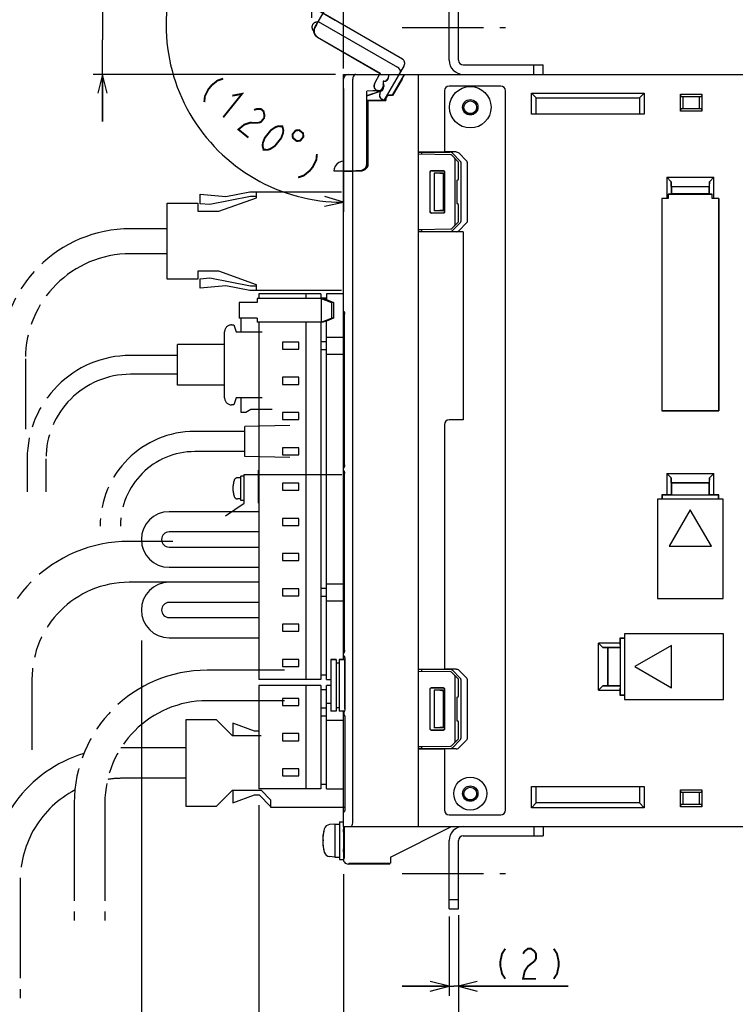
# Model space of a CAD drawing. Extents: x 61 to 816, y 33 to 560.
# Tile 18 of 22: x 531 to 683, y 242 to 452. Entities that reach past the tile are written whole.
import ezdxf

# ---------------------------------------------------------------- set-up
doc = ezdxf.new("R2010")
doc.units = 0
doc.header["$LTSCALE"] = 46.2
for name, pattern in [('CENTER', [0.6, 0.375, -0.075, 0.075, -0.075]), ('HIDDEN', [0.2, 0.1, -0.1]), ('PHANTOM', [0.8, 0.45, -0.05, 0.1, -0.05, 0.1, -0.05])]:
    doc.linetypes.add(name, pattern=pattern)
doc.layers.get('0').update_dxf_attribs({"linetype": 'CONTINUOUS'})
for name, color, linetype in [('ALL_AXIS', 7, 'CONTINUOUS'), ('ALL_CURVE', 7, 'CONTINUOUS'), ('ALL_DIM', 7, 'CONTINUOUS'), ('ALL_FEATURES', 7, 'CONTINUOUS'), ('DEFAULT_2', 8, 'HIDDEN')]:
    doc.layers.add(name, color=color, linetype=linetype)
doc.dimstyles.get("Standard").update_dxf_attribs({"dimtxt": 2.5, "dimasz": 2.5, "dimexe": 1.25, "dimexo": 0.625, "dimtad": 1, "dimcen": 2.5, "dimazin": 3, "dimtfac": 1, "dimtmove": 0, "dimatfit": 3})

# ---------------------------------------------------------------- blocks, each defined once
blk = doc.blocks.new('_OPEN')
at = {"color": 0, "linetype": 'BYBLOCK'}
for p, q in [((0, 0), (-1, 0.25)), ((-1, -0.25), (0, 0)), ((-1, 0), (0, 0))]:
    blk.add_line(p, q, dxfattribs=at)
blk = doc.blocks.new('*D0')
at = {"layer": 'ALL_DIM', "color": 2, "linetype": 'CONTINUOUS'}
for p, q in [((557.02, 319.57), (557.02, 230)), ((582.02, 284.52), (582.02, 230)), ((557.02, 232), (569.52, 232)), ((582.02, 232), (569.52, 232))]:
    blk.add_line(p, q, dxfattribs=at)
at = {"layer": 'ALL_DIM', "color": 2, "linetype": 'CONTINUOUS', "xscale": 4, "yscale": 4, "zscale": 4, "rotation": 180}
blk.add_blockref('_OPEN', (557.02, 232), dxfattribs=at)
at = {"layer": 'ALL_DIM', "color": 2, "linetype": 'CONTINUOUS', "xscale": 4, "yscale": 4, "zscale": 4}
blk.add_blockref('_OPEN', (582.02, 232), dxfattribs=at)
blk = doc.blocks.new('*D4')
at = {"layer": 'ALL_DIM', "color": 2, "linetype": 'CONTINUOUS'}
for p, q in [((780, 270.53), (780, 216)), ((600, 257.25), (600, 216)), ((600, 218), (690, 218)), ((780, 218), (690, 218))]:
    blk.add_line(p, q, dxfattribs=at)
at = {"layer": 'ALL_DIM', "color": 2, "linetype": 'CONTINUOUS', "xscale": 4, "yscale": 4, "zscale": 4, "rotation": 180}
blk.add_blockref('_OPEN', (600, 218), dxfattribs=at)
at = {"layer": 'ALL_DIM', "color": 2, "linetype": 'CONTINUOUS', "xscale": 4, "yscale": 4, "zscale": 4}
blk.add_blockref('_OPEN', (780, 218), dxfattribs=at)
blk = doc.blocks.new('*D5')
at = {"layer": 'ALL_DIM', "color": 2, "linetype": 'CONTINUOUS'}
for p, q in [((600, 264.5), (600, 216)), ((524.75, 241.5), (524.75, 216)), ((524.75, 218), (562.38, 218)), ((600, 218), (562.38, 218))]:
    blk.add_line(p, q, dxfattribs=at)
at = {"layer": 'ALL_DIM', "color": 2, "linetype": 'CONTINUOUS', "xscale": 4, "yscale": 4, "zscale": 4, "rotation": 180}
blk.add_blockref('_OPEN', (524.75, 218), dxfattribs=at)
at = {"layer": 'ALL_DIM', "color": 2, "linetype": 'CONTINUOUS', "xscale": 4, "yscale": 4, "zscale": 4}
blk.add_blockref('_OPEN', (600, 218), dxfattribs=at)
blk = doc.blocks.new('*D6')
at = {"layer": 'ALL_DIM', "color": 2, "linetype": 'CONTINUOUS'}
for p, q in [((582.02, 283.72), (582.02, 230)), ((600, 267.9), (600, 230)), ((582.02, 232), (591.01, 232)), ((600, 232), (591.01, 232))]:
    blk.add_line(p, q, dxfattribs=at)
at = {"layer": 'ALL_DIM', "color": 2, "linetype": 'CONTINUOUS', "xscale": 4, "yscale": 4, "zscale": 4, "rotation": 180}
blk.add_blockref('_OPEN', (582.02, 232), dxfattribs=at)
at = {"layer": 'ALL_DIM', "color": 2, "linetype": 'CONTINUOUS', "xscale": 4, "yscale": 4, "zscale": 4}
blk.add_blockref('_OPEN', (600, 232), dxfattribs=at)
blk = doc.blocks.new('*D7')
at = {"layer": 'ALL_DIM', "color": 2, "linetype": 'CONTINUOUS'}
for p, q in [((598.27, 451.49), (565.61, 470.35)), ((600, 437), (600, 410.78))]:
    blk.add_line(p, q, dxfattribs=at)
for points in [[(566.42, 465.33), (567.34, 469.35), (564.63, 466.24)], [(595.95, 411.99), (600, 412.78), (596.06, 413.99)]]:
    blk.add_lwpolyline(points, dxfattribs=at)
for start, end in [(150, 210), (210, 270)]:
    blk.add_arc((600, 450.49), 37.72, start, end, dxfattribs=at)
blk = doc.blocks.new('*D8')
at = {"layer": 'ALL_DIM', "color": 2, "linetype": 'CONTINUOUS'}
for p, q in [((593.31, 452.04), (593.31, 472)), ((600, 441.22), (600, 472)), ((593.31, 470), (583.31, 470)), ((583.31, 470), (596.66, 470)), ((622.26, 470), (596.66, 470)), ((600, 470), (622.26, 470))]:
    blk.add_line(p, q, dxfattribs=at)
at = {"layer": 'ALL_DIM', "color": 2, "linetype": 'CONTINUOUS', "xscale": 4, "yscale": 4, "zscale": 4}
blk.add_blockref('_OPEN', (593.31, 470), dxfattribs=at)
at = {"layer": 'ALL_DIM', "color": 2, "linetype": 'CONTINUOUS', "xscale": 4, "yscale": 4, "zscale": 4, "rotation": 180}
blk.add_blockref('_OPEN', (600, 470), dxfattribs=at)
blk = doc.blocks.new('*D9')
at = {"layer": 'ALL_DIM', "color": 2, "linetype": 'CONTINUOUS'}
for p, q in [((548.75, 454.7), (548.75, 483.17)), ((548.75, 483.17), (548.75, 447.35)), ((594.64, 454.7), (546.75, 454.7)), ((548.75, 430), (548.75, 447.35)), ((598.36, 440), (546.75, 440)), ((548.75, 440), (548.75, 430))]:
    blk.add_line(p, q, dxfattribs=at)
at = {"layer": 'ALL_DIM', "color": 2, "linetype": 'CONTINUOUS', "xscale": 4, "yscale": 4, "zscale": 4}
for p, rotation in [((548.75, 454.7), 270), ((548.75, 440), 90)]:
    blk.add_blockref('_OPEN', p, dxfattribs=dict(at, rotation=rotation))
blk = doc.blocks.new('*D14')
at = {"layer": 'ALL_DIM', "color": 2, "linetype": 'CONTINUOUS'}
for p, q in [((600, 269.87), (600, 230)), ((624.5, 261.1), (624.5, 230)), ((600, 232), (612.25, 232)), ((624.5, 232), (612.25, 232))]:
    blk.add_line(p, q, dxfattribs=at)
at = {"layer": 'ALL_DIM', "color": 2, "linetype": 'CONTINUOUS', "xscale": 4, "yscale": 4, "zscale": 4, "rotation": 180}
blk.add_blockref('_OPEN', (600, 232), dxfattribs=at)
at = {"layer": 'ALL_DIM', "color": 2, "linetype": 'CONTINUOUS', "xscale": 4, "yscale": 4, "zscale": 4}
blk.add_blockref('_OPEN', (624.5, 232), dxfattribs=at)
blk = doc.blocks.new('*D15')
at = {"layer": 'ALL_DIM', "color": 2, "linetype": 'CONTINUOUS'}
for p, q in [((622.5, 260.83), (622.5, 244)), ((624.5, 261.1), (624.5, 244)), ((622.5, 246), (612.5, 246)), ((612.5, 246), (623.5, 246)), ((647.86, 246), (623.5, 246)), ((624.5, 246), (647.86, 246))]:
    blk.add_line(p, q, dxfattribs=at)
at = {"layer": 'ALL_DIM', "color": 2, "linetype": 'CONTINUOUS', "xscale": 4, "yscale": 4, "zscale": 4}
blk.add_blockref('_OPEN', (622.5, 246), dxfattribs=at)
at = {"layer": 'ALL_DIM', "color": 2, "linetype": 'CONTINUOUS', "xscale": 4, "yscale": 4, "zscale": 4, "rotation": 180}
blk.add_blockref('_OPEN', (624.5, 246), dxfattribs=at)

msp = doc.modelspace()

# ---------------------------------------------------------------- linework, layer by layer
at = {"color": 7, "linetype": 'CONTINUOUS'}
for p, q in [((622.878, 422.88), (616, 423)), ((624.5, 421.352), (623.086, 422.79)), ((623.8, 408.148), (623.8, 421.852)), ((624.5, 417.795), (624.5, 421.352)), ((618.453, 410.753), (618.453, 419.247)), ((618.5, 410.8), (618.5, 419.2)), ((618.753, 419.547), (621.246, 419.546)), ((618.8, 419.5), (621.2, 419.5)), ((621.5, 419.2), (621.5, 410.8)), ((621.546, 419.246), (621.546, 410.754)), ((624.137, 417.494), (624.205, 417.495)), ((624.137, 417.494), (624.137, 412.506)), ((624.137, 412.506), (624.205, 412.505)), ((624.5, 408.648), (624.5, 412.205)), ((621.246, 410.454), (618.753, 410.453)), ((621.2, 410.5), (618.8, 410.5)), ((623.086, 407.21), (624.5, 408.648)), ((616, 407), (622.878, 407.12))]:
    msp.add_line(p, q, dxfattribs=at)
for points in [[(623.8, 421.852), (623.785, 421.955), (623.744, 422.063), (623.679, 422.171), (623.59, 422.278)], [(618.453, 419.247), (618.475, 419.362), (618.54, 419.459), (618.638, 419.524), (618.753, 419.547)], [(618.8, 419.5), (618.685, 419.477), (618.588, 419.412), (618.523, 419.315), (618.5, 419.2)], [(621.5, 419.2), (621.477, 419.315), (621.412, 419.412), (621.315, 419.477), (621.2, 419.5)], [(621.246, 419.546), (621.361, 419.523), (621.458, 419.458), (621.523, 419.361), (621.546, 419.246)], [(618.753, 410.453), (618.638, 410.476), (618.54, 410.541), (618.475, 410.638), (618.453, 410.753)], [(618.5, 410.8), (618.523, 410.685), (618.588, 410.588), (618.685, 410.523), (618.8, 410.5)], [(621.2, 410.5), (621.315, 410.523), (621.412, 410.588), (621.477, 410.685), (621.5, 410.8)], [(621.546, 410.754), (621.523, 410.639), (621.458, 410.542), (621.361, 410.477), (621.246, 410.454)], [(623.59, 407.722), (623.679, 407.829), (623.744, 407.937), (623.785, 408.045), (623.8, 408.148)]]:
    msp.add_lwpolyline(points, dxfattribs=at)
for centre, start, end in [((622.872, 422.58), 44.5, 89), ((624.2, 417.795), 271, 360), ((624.2, 412.205), 0, 89), ((622.872, 407.42), 271, 315.5)]:
    msp.add_arc(centre, 0.3, start, end, dxfattribs=at)
at = {"layer": 'ALL_AXIS', "color": 7, "linetype": 'CENTER'}
for p, q in [((612.5, 450), (634.5, 450)), ((612.5, 270), (634.5, 270))]:
    msp.add_line(p, q, dxfattribs=at)
at = {"layer": 'ALL_AXIS', "color": 8, "linetype": 'PHANTOM'}
for p, q in [((581.51, 413.75), (581.51, 415)), ((581.51, 415), (599.628, 415)), ((573.51, 410.9), (581.51, 413.75)), ((600, 412.75), (598.459, 412.75)), ((562.51, 396.4), (562.51, 412.6)), ((562.51, 412.6), (569.01, 412.6)), ((569.01, 412.6), (569.01, 410.9)), ((569.01, 410.9), (573.51, 410.9)), ((569.01, 398.1), (569.01, 396.4)), ((573.51, 398.1), (569.01, 398.1)), ((581.51, 395.25), (573.51, 398.1)), ((569.01, 396.4), (562.51, 396.4)), ((581.51, 394), (581.51, 395.25)), ((599.628, 394), (581.51, 394)), ((588.6, 365.3), (579, 365.1)), ((579, 358.7), (579, 365.1)), ((579, 364.05), (570.4, 364.05)), ((579, 359.75), (570.4, 359.75)), ((588.6, 358.5), (579, 358.7)), ((578.201, 354.18), (577.508, 354.18)), ((578.201, 349.33), (578.201, 354.53)), ((578.895, 354.53), (578.201, 354.53)), ((578.895, 348.75), (578.895, 354.9)), ((578.895, 354.9), (600.254, 354.9)), ((574.895, 346.05), (578.895, 348.75)), ((578.201, 349.68), (577.508, 349.68)), ((578.895, 349.33), (578.201, 349.33))]:
    msp.add_line(p, q, dxfattribs=at)
at = {"layer": 'ALL_AXIS', "color": 7, "linetype": 'CONTINUOUS'}
for p, q in [((582.02, 393.3), (582.02, 392.3)), ((595.22, 393.3), (582.02, 393.3)), ((592.02, 393.3), (592.02, 392.3)), ((595.22, 393.3), (595.22, 392.3)), ((577.863, 391.5), (577.863, 388.1)), ((580.488, 391.5), (577.864, 391.5)), ((580.488, 388.1), (577.864, 388.1)), ((582.02, 387.3), (582.02, 311.3)), ((592.02, 387.3), (592.02, 311.3)), ((595.22, 387.3), (595.22, 311.3)), ((587.02, 383.05), (587.02, 381.55)), ((590.52, 383.05), (587.02, 383.05)), ((587.02, 381.55), (590.52, 381.55)), ((590.52, 381.55), (590.52, 383.05)), ((587.02, 375.55), (587.02, 374.05)), ((590.52, 375.55), (587.02, 375.55)), ((590.52, 374.05), (590.52, 375.55)), ((587.02, 374.05), (590.52, 374.05)), ((587.02, 368.05), (587.02, 366.55)), ((590.52, 368.05), (587.02, 368.05)), ((587.02, 366.55), (590.52, 366.55)), ((590.52, 366.55), (590.52, 368.05)), ((587.02, 360.55), (587.02, 359.05)), ((590.52, 360.55), (587.02, 360.55)), ((590.52, 359.05), (590.52, 360.55)), ((587.02, 359.05), (590.52, 359.05)), ((587.02, 353.05), (587.02, 351.55)), ((590.52, 353.05), (587.02, 353.05)), ((590.52, 351.55), (590.52, 353.05)), ((587.02, 351.55), (590.52, 351.55)), ((587.02, 345.55), (587.02, 344.05)), ((590.52, 345.55), (587.02, 345.55)), ((587.02, 344.05), (590.52, 344.05)), ((590.52, 344.05), (590.52, 345.55)), ((587.02, 338.05), (587.02, 336.55)), ((590.52, 338.05), (587.02, 338.05)), ((590.52, 336.55), (590.52, 338.05)), ((587.02, 336.55), (590.52, 336.55)), ((587.02, 330.55), (587.02, 329.05)), ((590.52, 330.55), (587.02, 330.55)), ((587.02, 329.05), (590.52, 329.05)), ((590.52, 329.05), (590.52, 330.55)), ((587.02, 323.05), (587.02, 321.55)), ((590.52, 323.05), (587.02, 323.05)), ((590.52, 321.55), (590.52, 323.05)), ((587.02, 321.55), (590.52, 321.55)), ((587.02, 315.55), (587.02, 314.05)), ((590.52, 315.55), (587.02, 315.55)), ((590.52, 314.05), (590.52, 315.55)), ((597.3, 315.5), (597.3, 304.5)), ((597.3, 315.5), (598.5, 315.5)), ((599.1, 315.5), (600.3, 315.5)), ((600.3, 315.5), (600.3, 304.826)), ((587.02, 314.05), (590.52, 314.05)), ((595.22, 311.3), (582.02, 311.3)), ((582.02, 310), (582.02, 288)), ((595.22, 310), (582.02, 310)), ((592.02, 310), (592.02, 288)), ((595.22, 310), (595.22, 288)), ((587.02, 299.75), (587.02, 298.25)), ((590.52, 299.75), (587.02, 299.75)), ((590.52, 298.25), (590.52, 299.75)), ((587.02, 298.25), (590.52, 298.25)), ((587.02, 292.25), (587.02, 290.75)), ((590.52, 292.25), (587.02, 292.25)), ((590.52, 290.75), (590.52, 292.25)), ((587.02, 290.75), (590.52, 290.75)), ((595.22, 288), (582.02, 288)), ((599.2, 281), (600, 281)), ((599.2, 281), (599.2, 273)), ((598.2, 280.5), (597.081, 280.402)), ((598.2, 280.5), (599.2, 280.5)), ((598.2, 280.5), (598.2, 273.5)), ((600, 280), (600, 273)), ((600.145, 278.772), (600, 278.772)), ((600.145, 275.228), (600, 275.228)), ((598.2, 273.5), (597.081, 273.598)), ((598.2, 273.5), (599.2, 273.5)), ((599.2, 273), (600, 273))]:
    msp.add_line(p, q, dxfattribs=at)
at = {"layer": 'ALL_AXIS', "color": 8, "linetype": 'PHANTOM'}
for centre, radius, start, end in [((577.508, 353.38), 0.8, 90, 163.80865), ((582.501, 351.93), 6, 163.80865, 196.19135), ((577.508, 350.48), 0.8, 196.19135, 270)]:
    msp.add_arc(centre, radius, start, end, dxfattribs=at)
at = {"layer": 'ALL_AXIS', "color": 7, "linetype": 'CONTINUOUS'}
for centre, radius, start, end in [((604.6, 277), 9, 164.11915, 195.88085), ((597.194, 279.107), 1.3, 95, 164.11915), ((597.194, 274.893), 1.3, 195.88085, 265)]:
    msp.add_arc(centre, radius, start, end, dxfattribs=at)
at = {"layer": 'ALL_CURVE', "color": 40, "linetype": 'CONTINUOUS'}
msp.add_line((595.848, 277), (595.6, 277), dxfattribs=at)
msp.add_arc((604.6, 277), 9, 166.5066, 193.4934, dxfattribs=at)
at = {"layer": 'ALL_DIM', "color": 2, "linetype": 'CONTINUOUS', "const_width": 0.4}
for points in [[(574.419, 439.081), (573.215, 438.68), (571.945, 437.648), (571.277, 436.817), (570.543, 435.354), (570.411, 434.091)], [(576.367, 435.464), (578.442, 435.849), (574.434, 430.86)], [(580.992, 432.432), (581.595, 432.633), (582.465, 432.618), (583.001, 432.187), (583.204, 431.34), (583.138, 430.709), (582.47, 429.877), (581.868, 429.677)], [(581.868, 429.677), (580.127, 429.707), (578.923, 429.306), (577.652, 428.275), (579.798, 426.551)], [(583.016, 423.966), (582.814, 424.812), (582.879, 425.444), (583.279, 426.491), (584.615, 428.154), (585.552, 428.77), (586.154, 428.97), (587.024, 428.955), (587.226, 428.109), (587.161, 427.477), (586.761, 426.43), (585.425, 424.767), (584.489, 424.151), (583.886, 423.951), (583.016, 423.966)], [(589.838, 428.063), (589.17, 427.232), (589.251, 426.482), (590.083, 425.814), (590.833, 425.896), (591.501, 426.727), (591.419, 427.477), (590.587, 428.145), (589.838, 428.063)], [(594.373, 423.052), (594.242, 421.789), (593.508, 420.326), (592.84, 419.495), (591.569, 418.463), (590.365, 418.062)], [(634.444, 254), (633.756, 252.933), (633.412, 251.333), (633.412, 250.267), (633.756, 248.667), (634.444, 247.6)], [(638.228, 252.933), (638.572, 253.467), (639.26, 254), (639.948, 254), (640.636, 253.467), (640.98, 252.933), (640.98, 251.867), (640.636, 251.333)], [(644.764, 254), (645.452, 252.933), (645.796, 251.333), (645.796, 250.267), (645.452, 248.667), (644.764, 247.6)], [(640.636, 251.333), (639.26, 250.267), (638.572, 249.2), (638.228, 247.6), (640.98, 247.6)]]:
    msp.add_lwpolyline(points, dxfattribs=at)
at = {"layer": 'ALL_FEATURES', "color": 3, "linetype": 'CONTINUOUS'}
for p, q in [((622.5, 443), (622.5, 457.5)), ((622.5, 262.5), (622.5, 277))]:
    msp.add_line(p, q, dxfattribs=at)
at = {"layer": 'ALL_FEATURES', "color": 7, "linetype": 'CONTINUOUS'}
for p, q in [((624.5, 443), (624.5, 457.5)), ((625.5, 442), (642.5, 442)), ((640.5, 440), (640.5, 442)), ((642.5, 440), (642.5, 442)), ((600, 315.5), (600, 440)), ((600, 440), (780, 440)), ((609.6, 439.995), (609.6, 439.5)), ((610.431, 435.55), (613, 440)), ((616, 280), (616, 440)), ((602, 419.5), (602, 439)), ((608.469, 438.531), (608.469, 437.5)), ((608.469, 438.531), (608.5, 438.5)), ((608.6, 438.531), (608.469, 438.531)), ((608.5, 438.5), (608.5, 437.5)), ((608.6, 438.5), (608.5, 438.5)), ((612.503, 439), (610.471, 435.48)), ((607.534, 436.532), (604.969, 436.442)), ((604.969, 421.032), (604.969, 436.442)), ((604.969, 436.442), (605, 436.412)), ((607.535, 436.501), (605, 436.412)), ((605, 435.476), (607.858, 436.444)), ((605, 421.001), (605, 436.412)), ((605, 435.439), (607.869, 436.411)), ((607.147, 436.487), (607.346, 436.429)), ((607.346, 436.429), (607.656, 436.429)), ((607.463, 436.451), (607.702, 436.442)), ((607.838, 436.506), (607.656, 436.444)), ((608.539, 437.195), (608.583, 437.5)), ((621.5, 436.5), (621.5, 423.5)), ((633.5, 437.5), (622.5, 437.5)), ((634.5, 283.5), (634.5, 436.5)), ((640, 431.5), (640, 436)), ((641, 435), (640, 436)), ((640, 436), (664, 436)), ((663, 435), (664, 436)), ((664, 436), (664, 431.5)), ((671.7, 432.2), (671.7, 435.8)), ((671.834, 435.3), (671.7, 435.8)), ((671.7, 435.8), (676.3, 435.8)), ((676.3, 435.8), (676.166, 435.3)), ((676.3, 435.8), (676.3, 432.2)), ((605, 434.5), (608.95, 434.5)), ((605, 434.465), (605.2, 434.465)), ((605.2, 434.465), (605.2, 420.949)), ((605.2, 434.465), (605.235, 434.43)), ((605.235, 420.95), (605.235, 434.43)), ((605.235, 434.43), (609.02, 434.43)), ((608.95, 434.5), (608.95, 434.8)), ((608.95, 434.5), (609.02, 434.43)), ((609.02, 434.8), (609.02, 434.43)), ((610.431, 435.55), (609.7, 435.55)), ((610.471, 435.48), (609.7, 435.48)), ((610.431, 435.55), (610.471, 435.48)), ((641, 431.5), (641, 435)), ((641, 435), (663, 435)), ((663, 435), (663, 431.5)), ((671.834, 435.3), (676.166, 435.3)), ((672.236, 435.3), (672.236, 432.7)), ((675.764, 432.7), (675.764, 435.3)), ((664, 431.5), (640, 431.5)), ((671.7, 432.2), (671.834, 432.7)), ((676.3, 432.2), (671.7, 432.2)), ((676.166, 432.7), (671.834, 432.7)), ((676.166, 432.7), (676.3, 432.2)), ((616, 423.5), (621.5, 423.5)), ((616, 423.413), (616.7, 423.438)), ((616.7, 423.438), (622.618, 423.441)), ((616.7, 422.988), (616.7, 423.438)), ((624.003, 423.49), (621.5, 423.49)), ((624.873, 421.568), (623.194, 423.235)), ((626.218, 421.615), (624.568, 423.283)), ((625, 421.287), (625, 408.713)), ((626.343, 421.333), (626.343, 408.667)), ((597.998, 419.5), (603.501, 419.5)), ((600, 419.318), (603.786, 419.451)), ((602, 281), (602, 419.388)), ((602.3, 419.5), (602.3, 419.399)), ((602.685, 419.5), (602.685, 419.534)), ((602.685, 419.534), (603.468, 419.533)), ((603.964, 419.573), (603.501, 419.5)), ((604.382, 419.786), (603.964, 419.573)), ((604, 419.479), (604, 419.592)), ((619.3, 419), (619.3, 411)), ((621.3, 419), (619.3, 419)), ((620.532, 418.968), (619.3, 419)), ((621.262, 418.962), (621.136, 418.961)), ((621.3, 419), (621.262, 418.962)), ((621.262, 418.962), (621.262, 411.038)), ((621.3, 419), (621.3, 411)), ((668.8, 418.1), (668.8, 413.57)), ((668.8, 418.1), (678.8, 418.1)), ((668.8, 418.1), (669.728, 417.172)), ((669.764, 416.136), (669.728, 417.172)), ((669.728, 417.172), (669.728, 414.532)), ((677.872, 417.172), (677.836, 416.136)), ((677.872, 417.172), (678.8, 418.1)), ((677.872, 414.532), (677.872, 417.172)), ((678.8, 413.57), (678.8, 418.1)), ((669.764, 416.136), (669.8, 416.1)), ((669.764, 416.136), (677.836, 416.136)), ((669.8, 416.1), (669.8, 414.605)), ((677.8, 416.1), (669.8, 416.1)), ((677.836, 416.136), (677.8, 416.1)), ((677.8, 414.605), (677.8, 416.1)), ((667.73, 413.57), (667.73, 368.43)), ((667.73, 413.57), (667.741, 413.559)), ((668.8, 413.57), (667.73, 413.57)), ((667.741, 413.559), (667.741, 368.441)), ((669.1, 413.559), (667.741, 413.559)), ((669.1, 413.559), (668.8, 413.57)), ((669.728, 414.532), (669.1, 414.51)), ((669.1, 414.51), (669.1, 413.559)), ((669.1, 414.51), (678.5, 414.51)), ((669.8, 414.605), (669.728, 414.532)), ((677.8, 414.605), (669.8, 414.605)), ((677.8, 414.605), (677.872, 414.532)), ((678.5, 414.51), (677.872, 414.532)), ((678.5, 413.559), (678.5, 414.51)), ((678.8, 413.57), (678.5, 413.559)), ((679.859, 413.559), (678.5, 413.559)), ((679.87, 413.57), (678.8, 413.57)), ((679.87, 413.57), (679.859, 413.559)), ((679.859, 413.559), (679.859, 368.441)), ((679.87, 368.43), (679.87, 413.57)), ((620.532, 411.032), (619.3, 411)), ((621.3, 411), (619.3, 411)), ((621.262, 411.038), (621.136, 411.039)), ((621.3, 411), (621.262, 411.038)), ((616.7, 406.562), (616, 406.587)), ((625.5, 406.5), (616, 406.5)), ((616.7, 406.562), (616.7, 407.012)), ((616.7, 406.562), (622.618, 406.559)), ((623.194, 406.765), (624.873, 408.432)), ((625.5, 406.51), (624.003, 406.51)), ((624.568, 406.717), (626.218, 408.385)), ((625.5, 406.5), (625.5, 366.5)), ((581.641, 392.3), (581.641, 391.5)), ((595.725, 392.3), (581.641, 392.3)), ((596.42, 392.4), (595.22, 392.4)), ((595.262, 392.3), (595.262, 387.3)), ((595.262, 392.3), (597.439, 391.5)), ((596.211, 392.1), (595.725, 392.3)), ((596.442, 392.1), (596.211, 392.1)), ((596.42, 393.3), (596.42, 392.1)), ((600, 393.3), (596.42, 393.3)), ((596.442, 392.1), (597.902, 391.5)), ((581.641, 391.5), (580.488, 391.5)), ((597.439, 391.5), (597.439, 388.1)), ((597.902, 391.5), (597.439, 391.5)), ((597.902, 391.5), (597.902, 388.1)), ((600.022, 389.651), (600, 389.761)), ((600.084, 389.56), (600.022, 389.651)), ((581.641, 388.1), (580.488, 388.1)), ((581.641, 388.1), (581.641, 387.3)), ((595.262, 387.3), (597.439, 388.1)), ((596.211, 387.5), (595.725, 387.3)), ((596.442, 387.5), (596.211, 387.5)), ((596.42, 311.3), (596.42, 387.5)), ((597.902, 388.1), (596.442, 387.5)), ((597.902, 388.1), (597.439, 388.1)), ((600.168, 389.504), (600.084, 389.56)), ((600.246, 389.145), (600.254, 388.979)), ((600.254, 356.921), (600.254, 388.979)), ((595.725, 387.3), (581.641, 387.3)), ((596.42, 384.1), (600, 384.1)), ((596.42, 383.1), (595.22, 383.1)), ((595.22, 381.5), (596.42, 381.5)), ((596.42, 380.5), (600, 380.5)), ((667.73, 368.43), (667.741, 368.441)), ((667.73, 368.43), (679.87, 368.43)), ((679.859, 368.441), (667.741, 368.441)), ((679.87, 368.43), (679.859, 368.441)), ((621.5, 365.5), (621.5, 313.5)), ((625.5, 366.5), (622.5, 366.5)), ((600.022, 356.249), (600, 356.139)), ((600.084, 356.34), (600.022, 356.249)), ((600.168, 356.396), (600.084, 356.34)), ((600.254, 356.921), (600.246, 356.756)), ((581.94, 348.8), (581.94, 355.8)), ((581.94, 355.8), (582.02, 355.8)), ((600.022, 355.751), (600, 355.861)), ((600.084, 355.66), (600.022, 355.751)), ((600.168, 355.604), (600.084, 355.66)), ((600.246, 355.246), (600.254, 355.079)), ((600.254, 317.521), (600.254, 355.079)), ((668.8, 355.1), (678.8, 355.1)), ((668.8, 355.1), (669.728, 354.172)), ((668.8, 355.1), (668.8, 350.57)), ((669.764, 353.136), (669.728, 354.172)), ((669.728, 354.172), (669.728, 350.537)), ((677.872, 354.172), (677.836, 353.136)), ((677.872, 354.172), (678.8, 355.1)), ((677.872, 350.537), (677.872, 354.172)), ((678.8, 350.57), (678.8, 355.1)), ((669.764, 353.136), (677.836, 353.136)), ((669.764, 353.136), (669.8, 353.1)), ((677.8, 353.1), (669.8, 353.1)), ((669.8, 353.1), (669.8, 350.535)), ((677.836, 353.136), (677.8, 353.1)), ((677.8, 350.535), (677.8, 353.1)), ((668.8, 350.57), (667.73, 350.57)), ((667.73, 350.57), (667.8, 350.5)), ((667.73, 350.57), (667.73, 349.6)), ((669.765, 350.5), (667.8, 350.5)), ((667.8, 350.5), (667.8, 349.6)), ((669.728, 350.537), (668.8, 350.57)), ((669.728, 350.537), (669.765, 350.5)), ((669.765, 350.5), (669.8, 350.535)), ((669.8, 350.535), (677.8, 350.535)), ((677.835, 350.5), (677.8, 350.535)), ((677.872, 350.537), (677.835, 350.5)), ((679.8, 350.5), (677.835, 350.5)), ((678.8, 350.57), (677.872, 350.537)), ((679.87, 350.57), (678.8, 350.57)), ((679.87, 350.57), (679.8, 350.5)), ((679.8, 349.6), (679.8, 350.5)), ((679.87, 349.6), (679.87, 350.57)), ((581.94, 348.8), (582.02, 348.8)), ((680.8, 349.6), (666.8, 349.6)), ((666.8, 349.6), (666.8, 328.5)), ((680.8, 328.5), (680.8, 349.6)), ((582.02, 346.95), (562.92, 346.95)), ((673.8, 347.394), (669.3, 339.6)), ((678.3, 339.6), (673.8, 347.394)), ((582.02, 342.65), (562.92, 342.65)), ((562.92, 339.45), (582.02, 339.45)), ((669.3, 339.6), (678.3, 339.6)), ((562.92, 335.15), (582.02, 335.15)), ((582.02, 331.95), (562.92, 331.95)), ((596.42, 331.6), (600, 331.6)), ((596.42, 330.6), (595.22, 330.6)), ((595.22, 329), (596.42, 329)), ((582.02, 327.65), (562.92, 327.65)), ((596.42, 328), (600, 328)), ((666.8, 328.5), (680.8, 328.5)), ((562.92, 324.45), (582.02, 324.45)), ((680.9, 321), (659.8, 321)), ((659.8, 321), (659.8, 307)), ((680.9, 307), (680.9, 321)), ((562.92, 320.15), (582.02, 320.15)), ((658.83, 319), (654.3, 319)), ((655.228, 318.072), (654.3, 319)), ((654.3, 309), (654.3, 319)), ((659.8, 320.07), (658.83, 320.07)), ((658.83, 320.07), (658.9, 320)), ((658.83, 320.07), (658.83, 319)), ((658.83, 319), (658.863, 318.072)), ((659.8, 320), (658.9, 320)), ((658.9, 320), (658.9, 318.035)), ((669.8, 318.5), (662.006, 314)), ((669.8, 309.5), (669.8, 318.5)), ((600.022, 316.849), (600, 316.739)), ((600.084, 316.94), (600.022, 316.849)), ((600.168, 316.996), (600.084, 316.94)), ((600.254, 317.521), (600.246, 317.356)), ((658.863, 318.072), (655.228, 318.072)), ((655.228, 318.072), (656.264, 318.036)), ((656.264, 318.036), (656.3, 318)), ((656.264, 309.964), (656.264, 318.036)), ((658.865, 318), (656.3, 318)), ((656.3, 318), (656.3, 310)), ((658.863, 318.072), (658.9, 318.035)), ((658.9, 318.035), (658.865, 318)), ((658.865, 318), (658.865, 310)), ((598.5, 315.5), (597.3, 315.5)), ((598.5, 315.5), (598.5, 304.5)), ((599.1, 314.75), (598.5, 314.75)), ((599.1, 315.5), (599.1, 304.5)), ((600.3, 315.5), (599.1, 315.5)), ((600.201, 316.186), (600.231, 316.127)), ((600.231, 316.127), (600.269, 316.007)), ((600.312, 305.015), (600.312, 315.628)), ((596.42, 312.2), (595.22, 312.2)), ((616, 313.5), (621.5, 313.5)), ((616, 313.413), (616.7, 313.438)), ((622.878, 312.88), (616, 313)), ((616.7, 313.438), (622.618, 313.441)), ((616.7, 312.988), (616.7, 313.438)), ((624.003, 313.49), (621.5, 313.49)), ((624.5, 311.352), (623.086, 312.79)), ((624.873, 311.568), (623.194, 313.235)), ((626.218, 311.615), (624.568, 313.283)), ((662.006, 314), (669.8, 309.5)), ((596.42, 311.3), (597.3, 311.3)), ((596.42, 288), (596.42, 310)), ((597.3, 310), (596.42, 310)), ((623.8, 298.148), (623.8, 311.852)), ((624.5, 307.795), (624.5, 311.352)), ((625, 311.287), (625, 298.713)), ((626.343, 311.333), (626.343, 298.667)), ((656.264, 309.964), (656.3, 310)), ((656.3, 310), (658.865, 310)), ((658.9, 309.965), (658.865, 310)), ((596.42, 309.1), (595.22, 309.1)), ((618.453, 300.753), (618.453, 309.247)), ((618.5, 300.8), (618.5, 309.2)), ((618.753, 309.547), (621.246, 309.546)), ((618.8, 309.5), (621.2, 309.5)), ((621.3, 309), (619.3, 309)), ((620.532, 308.968), (619.3, 309)), ((619.3, 309), (619.3, 301)), ((621.262, 308.962), (621.136, 308.961)), ((621.3, 309), (621.262, 308.962)), ((621.262, 308.962), (621.262, 301.038)), ((621.3, 309), (621.3, 301)), ((621.5, 309.2), (621.5, 300.8)), ((621.546, 309.246), (621.546, 300.754)), ((654.3, 309), (655.228, 309.928)), ((654.3, 309), (658.83, 309)), ((656.264, 309.964), (655.228, 309.928)), ((655.228, 309.928), (658.863, 309.928)), ((658.863, 309.928), (658.83, 309)), ((658.83, 309), (658.83, 307.93)), ((658.83, 307.93), (658.9, 308)), ((658.83, 307.93), (659.8, 307.93)), ((658.863, 309.928), (658.9, 309.965)), ((658.9, 309.965), (658.9, 308)), ((658.9, 308), (659.8, 308)), ((587.02, 307.25), (587.02, 305.75)), ((590.52, 307.25), (587.02, 307.25)), ((590.52, 305.75), (590.52, 307.25)), ((597.3, 306.15), (596.42, 306.15)), ((624.137, 307.494), (624.205, 307.495)), ((624.137, 307.494), (624.137, 302.506)), ((659.8, 307), (680.9, 307)), ((587.02, 305.75), (590.52, 305.75)), ((596.42, 305.15), (595.22, 305.15)), ((598.5, 304.5), (597.3, 304.5)), ((599.1, 305.25), (598.5, 305.25)), ((600.214, 304.5), (599.1, 304.5)), ((600, 282.919), (600, 304.5)), ((600.214, 304.497), (600.19, 304.405)), ((600.19, 303.765), (600.19, 304.405)), ((600.214, 303.673), (600.19, 303.765)), ((600.312, 305.015), (600.305, 304.865)), ((595.22, 303.55), (596.42, 303.55)), ((600, 302.55), (596.42, 302.55)), ((600.305, 303.304), (600.312, 303.155)), ((600.312, 303.155), (600.312, 283.735)), ((624.137, 302.506), (624.205, 302.505)), ((624.5, 298.648), (624.5, 302.205)), ((621.246, 300.454), (618.753, 300.453)), ((621.2, 300.5), (618.8, 300.5)), ((620.532, 301.032), (619.3, 301)), ((621.3, 301), (619.3, 301)), ((621.262, 301.038), (621.136, 301.039)), ((621.3, 301), (621.262, 301.038)), ((623.086, 297.21), (624.5, 298.648)), ((623.194, 296.765), (624.873, 298.432)), ((626.218, 298.385), (624.568, 296.717)), ((616, 297), (622.878, 297.12)), ((616.7, 296.562), (616, 296.587)), ((616, 296.5), (621.5, 296.5)), ((616.7, 296.562), (616.7, 297.012)), ((616.7, 296.562), (622.618, 296.559)), ((624.003, 296.51), (621.5, 296.51)), ((621.5, 296.5), (621.5, 283.5)), ((596.42, 288.9), (595.22, 288.9)), ((596.42, 288), (600, 288)), ((640, 288.5), (664, 288.5)), ((640, 284), (640, 288.5)), ((641, 285), (641, 288.5)), ((663, 288.5), (663, 285)), ((664, 288.5), (664, 284)), ((671.7, 287.8), (676.3, 287.8)), ((671.834, 287.3), (671.7, 287.8)), ((671.7, 284.2), (671.7, 287.8)), ((671.834, 287.3), (676.166, 287.3)), ((672.236, 287.3), (672.236, 284.7)), ((675.764, 284.7), (675.764, 287.3)), ((676.3, 287.8), (676.166, 287.3)), ((676.3, 287.8), (676.3, 284.2)), ((641, 285), (640, 284)), ((663, 285), (641, 285)), ((663, 285), (664, 284)), ((600, 280), (600, 282.918)), ((600.21, 283.202), (600.202, 283.19)), ((600.312, 283.735), (600.302, 283.549)), ((664, 284), (640, 284)), ((671.7, 284.2), (671.834, 284.7)), ((676.3, 284.2), (671.7, 284.2)), ((676.166, 284.7), (671.834, 284.7)), ((676.166, 284.7), (676.3, 284.2)), ((622.5, 282.5), (633.5, 282.5)), ((600, 280), (776.2, 280)), ((600.03, 278.772), (600.032, 278.994)), ((600.032, 278.994), (600.036, 279.216)), ((600.052, 279.216), (600.055, 278.994)), ((600.055, 278.994), (600.058, 278.772)), ((600.166, 280), (600.166, 273.166)), ((610, 273.5), (623, 280)), ((640.5, 280), (640.5, 278)), ((642.5, 280), (642.5, 278)), ((624.5, 262.5), (624.5, 277)), ((625.5, 278), (642.5, 278)), ((600.032, 275.006), (600.03, 275.228)), ((600.036, 274.784), (600.032, 275.006)), ((600.055, 275.006), (600.052, 274.784)), ((600.058, 275.228), (600.055, 275.006)), ((609.834, 272.009), (601.009, 272.009)), ((601.166, 272.166), (609.991, 272.166)), ((609.834, 272.009), (609.991, 272.166)), ((622.5, 264.5), (624.5, 264.5)), ((622.5, 262.5), (624.5, 262.5))]:
    msp.add_line(p, q, dxfattribs=at)
at = {"layer": 'ALL_FEATURES', "color": 8, "linetype": 'PHANTOM'}
for p, q in [((593.911, 449.963), (596.663, 454.729)), ((612.549, 443.245), (595.662, 452.995)), ((594.349, 450.653), (593.957, 449.975)), ((594.319, 450.67), (594.349, 450.653)), ((594.662, 451.263), (611.549, 441.513)), ((593.729, 449.261), (593.562, 449.358)), ((594.461, 447.915), (607.808, 440.209)), ((594.504, 447.926), (607.85, 440.221)), ((606.645, 437.955), (607.85, 440.221)), ((607.697, 440), (607.808, 440.209)), ((607.85, 440.221), (607.808, 440.209)), ((612.915, 441.879), (608.617, 434.434)), ((607.909, 436.145), (607.016, 436.661)), ((607.866, 436.134), (607.248, 436.491)), ((607.816, 436.047), (607.866, 436.134)), ((607.843, 436.032), (607.909, 436.145)), ((607.909, 436.145), (607.866, 436.134)), ((608.611, 434.434), (608.182, 434.681)), ((575.01, 414), (580.11, 415)), ((580.11, 415), (581.51, 415)), ((569.51, 412.492), (569.51, 414.5)), ((569.51, 414.5), (575.01, 414)), ((580.207, 414), (571.563, 412.305)), ((581.51, 414), (580.207, 414)), ((571.563, 412.305), (569.51, 412.492)), ((562.51, 407.15), (554.71, 407.15)), ((562.51, 401.85), (554.71, 401.85)), ((569.51, 396.508), (571.563, 396.695)), ((569.51, 394.5), (569.51, 396.508)), ((571.563, 396.695), (580.207, 395)), ((575.01, 395), (569.51, 394.5)), ((580.11, 394), (575.01, 395)), ((581.51, 394), (580.11, 394)), ((580.207, 395), (581.51, 395)), ((578.22, 385.2), (578.22, 388.3)), ((576.22, 386.7), (576.72, 386.7)), ((576.72, 386.7), (577.22, 385.2)), ((574.72, 371.2), (574.72, 385.2)), ((577.22, 385.2), (582.72, 385.2)), ((564.72, 373.9), (564.72, 382.5)), ((574.72, 382.5), (564.72, 382.5)), ((532.36, 379.5), (532.36, 364.5)), ((564.72, 380.2), (554.72, 380.2)), ((564.72, 376.2), (554.72, 376.2)), ((574.72, 373.9), (564.72, 373.9)), ((577.22, 371.2), (576.72, 369.7)), ((582.72, 371.2), (577.22, 371.2)), ((578.22, 368.1), (578.22, 371.2)), ((576.72, 369.7), (576.22, 369.7)), ((580.32, 368.7), (579.22, 368.1)), ((584.863, 368.7), (580.32, 368.7)), ((579.22, 368.1), (578.22, 368.1)), ((570.4, 364.05), (568.4, 364.05)), ((532.72, 358.2), (532.72, 351.2)), ((536.72, 358.2), (536.72, 351.2)), ((570.4, 359.75), (568.4, 359.75)), ((563.695, 340.65), (554.395, 340.65)), ((562.92, 331.95), (554.395, 331.95)), ((587.5, 313.25), (571, 313.25)), ((533.745, 311.3), (533.745, 296.3)), ((587.5, 306.75), (571, 306.75)), ((566.5, 302.7), (566.5, 284.3)), ((573, 302.7), (566.5, 302.7)), ((576.4, 299.3), (573, 302.7)), ((576.5, 302), (576.5, 299.3)), ((581.086, 300.3), (576.5, 302)), ((582.086, 300.3), (581.086, 300.3)), ((582.5, 299.3), (576.4, 299.3)), ((566.5, 296.75), (553, 296.75)), ((566.5, 290.25), (553, 290.25)), ((573, 284.3), (576.4, 287.7)), ((576.4, 287.7), (582.5, 287.7)), ((576.5, 287.7), (576.5, 285)), ((582.5, 287.7), (584.5, 285.7)), ((542.75, 285), (542.75, 260)), ((549.25, 285), (549.25, 260)), ((576.5, 285), (581.086, 286.7)), ((581.086, 286.7), (582.086, 286.7)), ((582.086, 286.7), (584.5, 284.286)), ((584.5, 285.7), (584.5, 284.1)), ((566.5, 284.3), (573, 284.3)), ((584.5, 284.1), (600.312, 284.1)), ((531.25, 268.5), (531.25, 243.5))]:
    msp.add_line(p, q, dxfattribs=at)
for points in [[(594.461, 447.915), (594.096, 448.21), (593.84, 448.604), (593.719, 449.057), (593.743, 449.526), (593.911, 449.963)], [(593.957, 449.975), (593.788, 449.537), (593.763, 449.069), (593.884, 448.615), (594.139, 448.222), (594.504, 447.926)], [(612.077, 440.427), (612.137, 440.611), (612.12, 440.83), (612.018, 441.069), (611.826, 441.305), (611.549, 441.513)], [(608.195, 434.705), (608.06, 434.803), (607.938, 434.927), (607.834, 435.079)], [(608.611, 434.434), (608.547, 434.483), (608.403, 434.576), (608.195, 434.705)], [(608.617, 434.434), (608.616, 434.434), (608.614, 434.433), (608.611, 434.434)]]:
    msp.add_lwpolyline(points, dxfattribs=at)
at = {"layer": 'ALL_FEATURES', "color": 7, "linetype": 'CONTINUOUS'}
for points in [[(602.677, 440), (602.487, 439.96), (602.306, 439.836), (602.15, 439.629), (602.041, 439.344), (602, 439)], [(609.6, 439.995), (609.589, 439.915), (609.58, 439.744), (609.573, 439.5)], [(609.597, 440), (609.598, 439.999), (609.599, 439.998), (609.6, 439.995)], [(612.503, 439), (612.664, 439.281), (612.805, 439.533), (612.916, 439.737), (612.992, 439.883), (613.033, 439.971), (613.04, 440)], [(608.583, 437.5), (608.561, 437.715), (608.5, 437.913)], [(609.573, 439.5), (609.556, 439.333), (609.51, 439.166), (609.43, 439)], [(607.656, 436.429), (607.949, 436.515), (608.21, 436.683), (608.411, 436.914), (608.539, 437.195)], [(623.194, 423.235), (623.04, 423.345), (622.844, 423.416), (622.618, 423.441)], [(624.003, 423.49), (624.225, 423.464), (624.417, 423.393), (624.568, 423.283)], [(600, 421.5), (599.609, 421.46), (599.066, 421.266), (598.591, 420.919), (598.24, 420.447), (598.043, 419.904), (598, 419.5)], [(603.468, 419.533), (603.932, 419.606), (604.35, 419.819), (604.682, 420.15), (604.895, 420.569), (604.969, 421.032)], [(625, 421.287), (624.986, 421.385), (624.943, 421.48), (624.873, 421.568)], [(626.343, 421.333), (626.329, 421.431), (626.287, 421.527), (626.218, 421.615)], [(605.235, 420.95), (605.186, 420.57), (605.043, 420.215), (604.814, 419.908), (604.515, 419.669), (604.165, 419.513), (603.786, 419.451)], [(603.888, 419.464), (603.944, 419.473), (604, 419.485)], [(604, 419.479), (604.324, 419.585), (604.617, 419.762), (604.862, 420.001), (605.046, 420.288), (605.161, 420.609), (605.2, 420.949)], [(605, 421.001), (604.927, 420.537), (604.714, 420.118), (604.382, 419.786)], [(620.532, 418.968), (620.717, 418.964), (620.921, 418.962), (621.136, 418.961)], [(621.136, 411.039), (620.921, 411.038), (620.717, 411.036), (620.532, 411.032)], [(624.873, 408.432), (624.943, 408.52), (624.986, 408.615), (625, 408.713)], [(626.343, 408.667), (626.329, 408.569), (626.287, 408.473), (626.218, 408.385)], [(622.618, 406.559), (622.844, 406.584), (623.04, 406.655), (623.194, 406.765)], [(624.003, 406.51), (624.225, 406.536), (624.417, 406.607), (624.568, 406.717)], [(600.14, 389.521), (600.139, 389.523), (600.154, 389.5), (600.187, 389.427)], [(600.187, 389.427), (600.221, 389.306), (600.246, 389.145)], [(600.246, 356.756), (600.223, 356.602), (600.191, 356.483), (600.159, 356.408), (600.15, 356.393)], [(600.14, 355.621), (600.139, 355.623), (600.154, 355.6), (600.187, 355.527)], [(600.187, 355.527), (600.221, 355.406), (600.246, 355.246)], [(600.246, 317.356), (600.223, 317.202), (600.191, 317.083), (600.159, 317.008), (600.15, 316.993)], [(600.199, 316.192), (600.195, 316.195), (600.201, 316.186)], [(600.269, 316.007), (600.3, 315.835), (600.312, 315.628)], [(623.194, 313.235), (623.04, 313.345), (622.844, 313.416), (622.618, 313.441)], [(623.8, 311.852), (623.785, 311.955), (623.744, 312.063), (623.679, 312.171), (623.59, 312.278)], [(624.003, 313.49), (624.225, 313.464), (624.417, 313.393), (624.568, 313.283)], [(625, 311.287), (624.986, 311.385), (624.943, 311.48), (624.873, 311.568)], [(626.343, 311.333), (626.329, 311.431), (626.287, 311.527), (626.218, 311.615)], [(618.453, 309.247), (618.475, 309.362), (618.54, 309.459), (618.638, 309.524), (618.753, 309.547)], [(618.8, 309.5), (618.685, 309.477), (618.588, 309.412), (618.523, 309.315), (618.5, 309.2)], [(620.532, 308.968), (620.717, 308.964), (620.921, 308.962), (621.136, 308.961)], [(621.5, 309.2), (621.477, 309.315), (621.412, 309.412), (621.315, 309.477), (621.2, 309.5)], [(621.246, 309.546), (621.361, 309.523), (621.458, 309.458), (621.523, 309.361), (621.546, 309.246)], [(600.305, 304.865), (600.286, 304.723), (600.259, 304.606), (600.228, 304.524), (600.214, 304.497)], [(600.214, 303.673), (600.228, 303.646), (600.259, 303.564), (600.286, 303.447), (600.305, 303.304)], [(618.753, 300.453), (618.638, 300.476), (618.54, 300.541), (618.475, 300.638), (618.453, 300.753)], [(618.5, 300.8), (618.523, 300.685), (618.588, 300.588), (618.685, 300.523), (618.8, 300.5)], [(621.136, 301.039), (620.921, 301.038), (620.717, 301.036), (620.532, 301.032)], [(621.2, 300.5), (621.315, 300.523), (621.412, 300.588), (621.477, 300.685), (621.5, 300.8)], [(621.546, 300.754), (621.523, 300.639), (621.458, 300.542), (621.361, 300.477), (621.246, 300.454)], [(623.59, 297.722), (623.679, 297.829), (623.744, 297.937), (623.785, 298.045), (623.8, 298.148)], [(624.873, 298.432), (624.943, 298.52), (624.986, 298.615), (625, 298.713)], [(626.343, 298.667), (626.329, 298.569), (626.287, 298.473), (626.218, 298.385)], [(622.618, 296.559), (622.844, 296.584), (623.04, 296.655), (623.194, 296.765)], [(624.003, 296.51), (624.225, 296.536), (624.417, 296.607), (624.568, 296.717)], [(600.302, 283.549), (600.276, 283.389), (600.241, 283.27), (600.21, 283.202)], [(601.6, 280), (601.708, 280.037), (601.807, 280.144), (601.889, 280.309), (601.95, 280.517), (601.987, 280.752), (602, 281)], [(600.036, 279.216), (600.04, 279.354), (600.044, 279.4)], [(600.044, 279.4), (600.048, 279.353), (600.052, 279.216)], [(600.117, 278.772), (600.119, 278.994), (600.123, 279.216), (600.127, 279.354), (600.131, 279.4)], [(600.131, 279.4), (600.135, 279.353), (600.139, 279.216), (600.143, 278.994), (600.146, 278.695), (600.148, 278.327), (600.15, 277.907), (600.151, 277.456), (600.152, 277)], [(600.152, 277), (600.151, 276.542), (600.15, 276.092), (600.148, 275.672), (600.146, 275.304), (600.143, 275.006), (600.139, 274.784), (600.135, 274.646), (600.131, 274.6)], [(600.044, 274.6), (600.04, 274.647), (600.036, 274.784)], [(600.052, 274.784), (600.048, 274.646), (600.044, 274.6)], [(600.131, 274.6), (600.127, 274.647), (600.123, 274.784), (600.119, 275.006), (600.117, 275.228)], [(600.009, 273.009), (600.036, 272.778), (600.113, 272.565), (600.231, 272.38), (600.387, 272.225), (600.575, 272.108), (600.789, 272.033), (601.009, 272.009)], [(610, 273.5), (610, 272.908), (609.999, 272.668), (609.997, 272.462), (609.996, 272.303), (609.994, 272.202), (609.991, 272.166)]]:
    msp.add_lwpolyline(points, dxfattribs=at)
for centre, radius in [((627, 433), 4.41), ((627, 433), 1.637), ((627, 433), 1.337), ((627, 287), 3.51), ((627, 287), 1.637), ((627, 287), 1.337)]:
    msp.add_circle(centre, radius, dxfattribs=at)
at = {"layer": 'ALL_FEATURES', "color": 8, "linetype": 'PHANTOM'}
for centre, radius, start, end in [((594.377, 450.042), 1.064, 80.01596, 219.98404), ((612.049, 442.379), 1, 330, 60), ((607.5, 437.5), 1, 152, 240), ((607.5, 437.5), 0.969, 152, 240), ((608.682, 435.547), 1, 150, 240), ((608.682, 435.547), 0.969, 150, 208.92068), ((554.71, 379.5), 27.65, 90, 180), ((554.71, 379.5), 22.35, 90, 180), ((576.22, 385.2), 1.5, 90, 180), ((554.72, 358.2), 22, 90, 180), ((554.72, 358.2), 18, 90, 180), ((576.22, 371.2), 1.5, 180, 270), ((568.4, 343.9), 20.15, 90, 180), ((568.4, 343.9), 15.85, 90, 180), ((554.395, 311.3), 29.35, 90, 180), ((554.395, 311.3), 20.65, 90, 180), ((571, 285), 28.25, 90, 180), ((571, 285), 21.75, 90, 180), ((553, 268.5), 28.25, 106.92808, 180), ((553, 268.5), 28.25, 90, 90.63737), ((553, 268.5), 21.75, 90, 98.29032), ((553, 268.5), 21.75, 117.63651, 180)]:
    msp.add_arc(centre, radius, start, end, dxfattribs=at)
at = {"layer": 'ALL_FEATURES', "color": 3, "linetype": 'CONTINUOUS'}
for centre, start, end in [((625.5, 443), 180, 270), ((625.5, 277), 90, 180)]:
    msp.add_arc(centre, 3, start, end, dxfattribs=at)
at = {"layer": 'ALL_FEATURES', "color": 7, "linetype": 'CONTINUOUS'}
for centre, radius, start, end in [((625.5, 443), 1, 180, 270), ((601, 439), 1, 90, 180), ((607.5, 437.5), 1.05, 288.791, 15.98692), ((607.5, 437.5), 1.15, 288.71626, 28.69904), ((608.6, 439.5), 1, 270, 360), ((608.6, 439.5), 0.969, 270, 328.92068), ((607.5, 437.5), 1.115, 246.63352, 288.71626), ((607.5, 437.5), 1.05, 254.78557, 268), ((607.5, 437.5), 0.969, 272, 360), ((607.5, 437.5), 1, 272, 360), ((622.5, 436.5), 1, 90, 180), ((633.5, 436.5), 1, 0, 90), ((609.7, 434.8), 0.75, 90, 180), ((609.7, 434.8), 0.68, 90, 180), ((603.2, 419.864), 1.064, 200.01596, 206.21884), ((622.5, 365.5), 1, 90, 180), ((562.92, 341.05), 5.9, 90, 270), ((562.92, 341.05), 1.6, 90, 270), ((562.92, 326.05), 5.9, 90, 270), ((562.92, 326.05), 1.6, 90, 270), ((600.3, 316.463), 0.3, 180, 260.45329), ((622.872, 312.58), 0.3, 44.5, 89), ((624.2, 307.795), 0.3, 271, 360), ((600.3, 304.212), 0.3, 113.25, 180), ((600.3, 303.958), 0.3, 180, 253.11704), ((624.2, 302.205), 0.3, 0, 89), ((622.872, 297.42), 0.3, 271, 315.5), ((600.3, 282.919), 0.3, 107.99873, 180), ((622.5, 283.5), 1, 180, 270), ((633.5, 283.5), 1, 270, 360), ((625.5, 277), 1, 90, 180)]:
    msp.add_arc(centre, radius, start, end, dxfattribs=at)
at = {"layer": 'DEFAULT_2', "color": 8, "linetype": 'HIDDEN'}
for p, q in [((600.142, 279), (600, 279)), ((600.142, 275), (600, 275))]:
    msp.add_line(p, q, dxfattribs=at)
for centre in [(627, 433), (627, 287)]:
    msp.add_circle(centre, 1.5, dxfattribs=at)

# ---------------------------------------------------------------- dimensions: what is measured, and where the dimension line sits
at = {"layer": 'ALL_DIM', "color": 2, "linetype": 'CONTINUOUS'}
for base, p1, p2, angle, picture, middle in [((548.75, 454.697), (598.357, 440), (594.644, 454.697), 90, '*D9', (547.15, 461.151)), ((593.313, 470), (600, 441.221), (593.313, 452.042), 180, '*D8', (605.747, 471.6)), ((557.02, 232), (582.02, 284.518), (557.02, 319.569), 180, '*D0', (558.512, 233.6)), ((582.02, 232), (600, 267.901), (582.02, 283.72), 180, '*D6', (585.506, 233.6)), ((600, 218), (780, 270.533), (600, 257.253), 180, '*D4', (681.744, 219.6)), ((600, 232), (624.5, 261.101), (600, 269.869), 180, '*D14', (601.242, 233.6))]:
    dim = msp.add_linear_dim(base=base, p1=p1, p2=p2, angle=angle, dimstyle='Standard', dxfattribs=at)
    dim.commit()
    dim.dimension.update_dxf_attribs({"geometry": picture, "text_midpoint": middle, "dimtype": 128})
dim = msp.add_angular_dim_2l(base=(567.338, 431.633), line1=((565.606, 470.348), (598.268, 451.49)), line2=((600, 437), (600, 410.775)), dimstyle='Standard', dxfattribs=at)
dim.commit()
dim.dimension.update_dxf_attribs({"geometry": '*D7', "text_midpoint": (567.998, 436.03), "dimtype": 130})
for base, p1, p2, picture, middle in [((600, 218), (524.75, 241.5), (600, 264.505), '*D5', (551.367, 219.6)), ((624.5, 246), (622.5, 260.831), (624.5, 261.101), '*D15', (631.348, 247.6))]:
    dim = msp.add_linear_dim(base=base, p1=p1, p2=p2, dimstyle='Standard', dxfattribs=at)
    dim.commit()
    dim.dimension.update_dxf_attribs({"geometry": picture, "text_midpoint": middle, "dimtype": 128})

doc.saveas('drawing.dxf')
